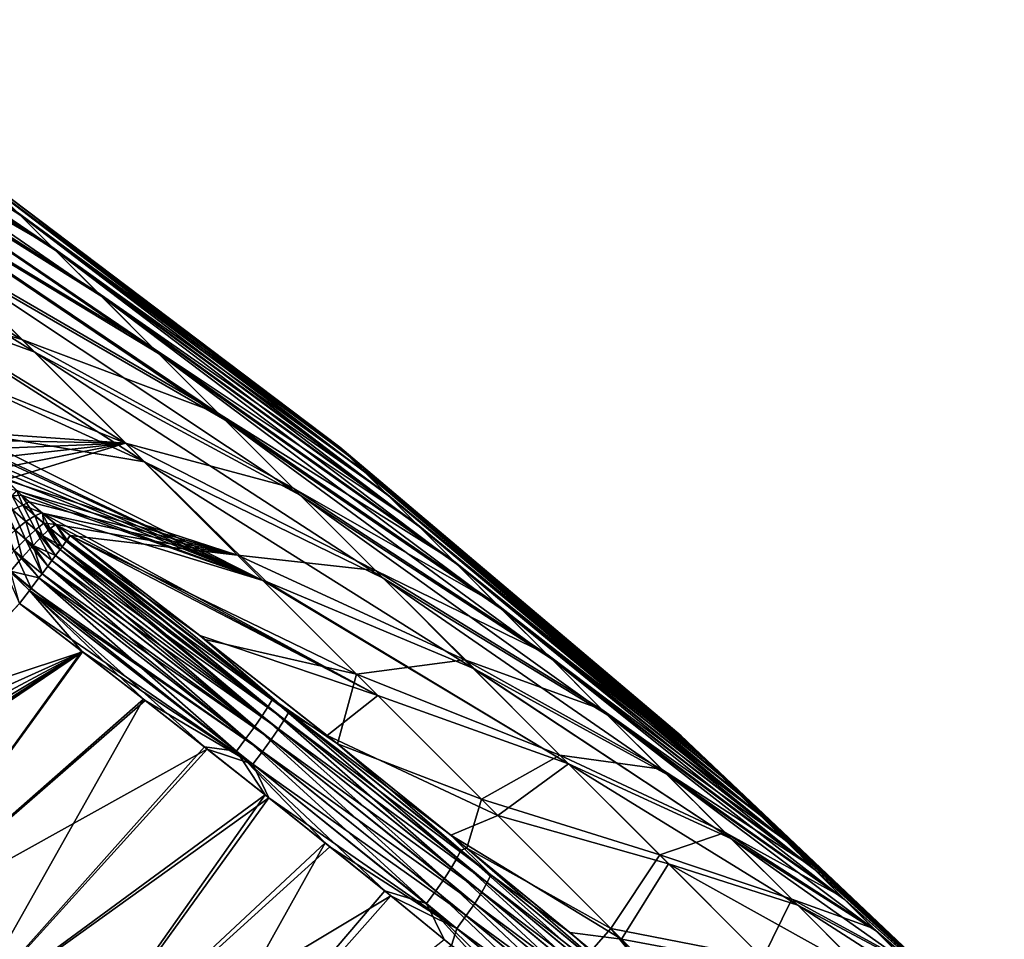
# Model space of a CAD drawing. Header units: metres. Extents: x -42 to 163, y -93 to 90.
# Tile 225 of 232: x 84 to 96, y 78 to 89. Entities that reach past the tile are written whole.
import ezdxf

# ---------------------------------------------------------------- set-up
doc = ezdxf.new("R2010")
doc.units = ezdxf.units.M
doc.layers.add('solid_500770_SW0001', color=7, linetype='CONTINUOUS')

msp = doc.modelspace()

# ---------------------------------------------------------------- linework, layer by layer
at = {"layer": 'solid_500770_SW0001'}
for points in [[(80.79467, 89.27108, -4.944528), (83.885277, 87.260094, -2.706117), (84.168297, 86.977081, -4.420949)], [(80.903824, 89.078491, -6.591457), (80.79467, 89.27108, -4.944528), (84.168297, 86.977081, -4.420949)], [(80.903824, 89.078491, -6.591457), (84.168297, 86.977081, -4.420949), (84.585297, 86.560074, -6.080186)], [(81.044838, 88.829567, -8.238121), (80.903824, 89.078491, -6.591457), (84.585297, 86.560074, -6.080186)], [(80.905609, 89.075478, 6.613291), (84.543671, 86.601707, 5.938047), (84.138184, 87.007195, 4.273113)], [(80.905609, 89.075478, 6.613291), (81.047112, 88.82576, 8.259929), (84.543671, 86.601707, 5.938047)], [(81.044838, 88.829567, -8.238121), (84.585297, 86.560074, -6.080186), (85.131042, 86.014336, -7.66296)], [(81.218178, 88.522934, -9.887367), (81.044838, 88.829567, -8.238121), (85.131042, 86.014336, -7.66296)], [(81.047112, 88.82576, 8.259929), (81.221107, 88.518219, 9.90907), (84.543671, 86.601707, 5.938047)], [(81.263298, 88.443222, -10.270551), (81.218178, 88.522934, -9.887367), (85.131042, 86.014336, -7.66296)], [(81.221107, 88.518219, 9.90907), (85.078423, 86.066956, 7.528307), (84.543671, 86.601707, 5.938047)], [(81.221107, 88.518219, 9.90907), (81.264091, 88.44236, 10.273062), (85.078423, 86.066956, 7.528307)], [(81.263298, 88.443222, -10.270551), (85.131042, 86.014336, -7.66296), (85.798668, 85.34671, -9.149368)], [(82.142883, 87.561569, -12.224165), (81.263298, 88.443222, -10.270551), (85.798668, 85.34671, -9.149368)], [(81.264091, 88.44236, 10.273062), (85.73571, 85.40966, 9.023894), (85.078423, 86.066956, 7.528307)], [(81.264091, 88.44236, 10.273062), (82.103882, 87.600578, 12.147486), (85.73571, 85.40966, 9.023894)], [(82.103882, 87.600578, 12.147486), (86.507278, 84.6381, 10.406001), (85.73571, 85.40966, 9.023894)], [(82.103882, 87.600578, 12.147486), (83.085655, 86.618805, 13.883518), (86.507278, 84.6381, 10.406001)], [(82.142883, 87.561569, -12.224165), (85.798668, 85.34671, -9.149368), (86.579773, 84.565605, -10.520718)], [(83.176346, 86.528114, -14.026122), (82.142883, 87.561569, -12.224165), (86.579773, 84.565605, -10.520718)], [(83.733704, 87.411667, 0.803647), (87.931816, 84.245514, 0.536793), (87.93589, 84.24144, -0.639395)], [(83.733704, 87.411667, 0.803647), (83.867058, 87.27832, 2.554442), (87.931816, 84.245514, 0.536793)], [(83.739807, 87.405571, -0.957254), (83.733704, 87.411667, 0.803647), (87.93589, 84.24144, -0.639395)], [(83.739807, 87.405571, -0.957254), (87.93589, 84.24144, -0.639395), (88.033058, 84.144272, -1.807542)], [(83.885277, 87.260094, -2.706117), (83.739807, 87.405571, -0.957254), (88.033058, 84.144272, -1.807542)], [(83.867058, 87.27832, 2.554442), (88.020889, 84.156441, 1.706231), (87.931816, 84.245514, 0.536793)], [(83.867058, 87.27832, 2.554442), (84.138184, 87.007195, 4.273113), (88.020889, 84.156441, 1.706231)], [(83.885277, 87.260094, -2.706117), (88.033058, 84.144272, -1.807542), (88.222099, 83.955231, -2.952959)], [(84.168297, 86.977081, -4.420949), (83.885277, 87.260094, -2.706117), (88.222099, 83.955231, -2.952959)], [(84.138184, 87.007195, 4.273113), (88.201981, 83.975349, 2.854212), (88.020889, 84.156441, 1.706231)], [(84.138184, 87.007195, 4.273113), (84.543671, 86.601707, 5.938047), (88.201981, 83.975349, 2.854212)], [(84.168297, 86.977081, -4.420949), (88.222099, 83.955231, -2.952959), (88.500633, 83.676697, -4.06124)], [(84.585297, 86.560074, -6.080186), (84.168297, 86.977081, -4.420949), (88.500633, 83.676697, -4.06124)], [(82.285233, 86.638832, -16.606689), (83.176346, 86.528114, -14.026122), (84.344864, 85.359596, -15.654698)], [(82.65921, 85.978096, -18.330736), (82.285233, 86.638832, -16.606689), (84.344864, 85.359596, -15.654698)], [(82.290237, 86.630753, 16.627666), (84.192429, 85.512032, 15.46201), (83.085655, 86.618805, 13.883518)], [(82.290237, 86.630753, 16.627666), (82.6642, 85.970367, 18.347969), (84.192429, 85.512032, 15.46201)], [(83.085655, 86.618805, 13.883518), (84.192429, 85.512032, 15.46201), (86.507278, 84.6381, 10.406001)], [(84.543671, 86.601707, 5.938047), (88.472832, 83.704506, 3.966299), (88.201981, 83.975349, 2.854212)], [(84.543671, 86.601707, 5.938047), (85.078423, 86.066956, 7.528307), (88.472832, 83.704506, 3.966299)], [(84.585297, 86.560074, -6.080186), (88.500633, 83.676697, -4.06124), (88.865166, 83.312164, -5.118449)], [(85.131042, 86.014336, -7.66296), (84.585297, 86.560074, -6.080186), (88.865166, 83.312164, -5.118449)], [(83.176346, 86.528114, -14.026122), (86.579773, 84.565605, -10.520718), (87.464531, 83.68084, -11.759763)], [(84.344864, 85.359596, -15.654698), (83.176346, 86.528114, -14.026122), (87.464531, 83.68084, -11.759763)], [(82.65921, 85.978096, -18.330736), (84.344864, 85.359596, -15.654698), (85.633995, 84.070465, -17.089762)], [(83.078377, 85.238464, -20.050367), (82.65921, 85.978096, -18.330736), (85.633995, 84.070465, -17.089762)], [(82.6642, 85.970367, 18.347969), (85.411659, 84.292801, 16.865049), (84.192429, 85.512032, 15.46201)], [(82.6642, 85.970367, 18.347969), (83.08165, 85.233192, 20.061192), (85.411659, 84.292801, 16.865049)], [(85.078423, 86.066956, 7.528307), (88.830017, 83.347313, 5.028508), (88.472832, 83.704506, 3.966299)], [(85.078423, 86.066956, 7.528307), (85.73571, 85.40966, 9.023894), (88.830017, 83.347313, 5.028508)], [(85.131042, 86.014336, -7.66296), (88.865166, 83.312164, -5.118449), (89.311096, 82.866234, -6.11129)], [(85.798668, 85.34671, -9.149368), (85.131042, 86.014336, -7.66296), (89.311096, 82.866234, -6.11129)], [(84.192429, 85.512032, 15.46201), (87.383415, 83.761955, 11.657246), (86.507278, 84.6381, 10.406001)], [(84.192429, 85.512032, 15.46201), (85.411659, 84.292801, 16.865049), (87.383415, 83.761955, 11.657246)], [(85.73571, 85.40966, 9.023894), (89.269051, 82.908279, 6.027481), (88.830017, 83.347313, 5.028508)], [(85.73571, 85.40966, 9.023894), (86.507278, 84.6381, 10.406001), (89.269051, 82.908279, 6.027481)], [(84.344864, 85.359596, -15.654698), (87.464531, 83.68084, -11.759763), (88.441833, 82.703545, -12.850923)], [(85.633995, 84.070465, -17.089762), (84.344864, 85.359596, -15.654698), (88.441833, 82.703545, -12.850923)], [(85.798668, 85.34671, -9.149368), (89.311096, 82.866234, -6.11129), (89.832832, 82.344498, -7.027279)], [(86.579773, 84.565605, -10.520718), (85.798668, 85.34671, -9.149368), (89.832832, 82.344498, -7.027279)], [(83.078377, 85.238464, -20.050367), (85.633995, 84.070465, -17.089762), (83.539619, 84.424278, -21.749012)], [(83.08165, 85.233192, 20.061192), (83.539612, 84.424278, 21.74902), (85.411659, 84.292801, 16.865049)], [(86.507278, 84.6381, 10.406001), (89.784416, 82.392914, 6.950654), (89.269051, 82.908279, 6.027481)], [(86.507278, 84.6381, 10.406001), (87.383415, 83.761955, 11.657246), (89.784416, 82.392914, 6.950654)], [(86.579773, 84.565605, -10.520718), (89.832832, 82.344498, -7.027279), (90.423813, 81.753517, -7.854895)], [(87.464531, 83.68084, -11.759763), (86.579773, 84.565605, -10.520718), (90.423813, 81.753517, -7.854895)], [(83.539612, 84.424278, 21.74902), (83.600143, 84.327568, 21.925089), (85.411659, 84.292801, 16.865049)], [(83.539619, 84.424278, -21.749012), (85.633995, 84.070465, -17.089762), (87.027802, 82.676659, -18.313574)], [(83.644989, 84.264542, -22.025341), (83.539619, 84.424278, -21.749012), (87.027802, 82.676659, -18.313574)], [(83.600143, 84.327568, 21.925089), (83.677979, 84.220947, 22.089359), (85.411659, 84.292801, 16.865049)], [(83.677689, 84.221405, -22.088558), (83.644989, 84.264542, -22.025341), (87.027802, 82.676659, -18.313574)], [(83.677979, 84.220947, 22.089359), (83.771881, 84.106262, 22.238766), (85.411659, 84.292801, 16.865049)], [(83.771881, 84.106262, 22.238766), (83.880112, 83.985535, 22.370863), (85.411659, 84.292801, 16.865049)], [(83.880112, 83.985535, 22.370863), (84.001312, 83.860161, 22.4844), (85.411659, 84.292801, 16.865049)], [(84.001312, 83.860161, 22.4844), (86.7295, 82.97496, 18.076717), (85.411659, 84.292801, 16.865049)], [(85.411659, 84.292801, 16.865049), (88.353111, 82.792267, 12.761894), (87.383415, 83.761955, 11.657246)], [(85.411659, 84.292801, 16.865049), (86.7295, 82.97496, 18.076717), (88.353111, 82.792267, 12.761894)], [(87.931816, 84.245514, 0.536793), (91.946823, 80.850296, 0.268274), (91.94886, 80.848259, -0.319552)], [(87.931816, 84.245514, 0.536793), (88.020889, 84.156441, 1.706231), (91.946823, 80.850296, 0.268274)], [(87.93589, 84.24144, -0.639395), (87.931816, 84.245514, 0.536793), (91.94886, 80.848259, -0.319552)], [(87.93589, 84.24144, -0.639395), (91.94886, 80.848259, -0.319552), (91.997421, 80.799698, -0.903359)], [(88.033058, 84.144272, -1.807542), (87.93589, 84.24144, -0.639395), (91.997421, 80.799698, -0.903359)], [(83.791855, 84.083275, -22.265633), (83.677689, 84.221405, -22.088558), (87.027802, 82.676659, -18.313574)], [(88.020889, 84.156441, 1.706231), (91.991341, 80.805786, 0.852727), (91.946823, 80.850296, 0.268274)], [(88.020889, 84.156441, 1.706231), (88.201981, 83.975349, 2.854212), (91.991341, 80.805786, 0.852727)], [(88.033058, 84.144272, -1.807542), (91.997421, 80.799698, -0.903359), (92.091904, 80.705223, -1.475807)], [(88.222099, 83.955231, -2.952959), (88.033058, 84.144272, -1.807542), (92.091904, 80.705223, -1.475807)], [(83.87851, 83.98732, -22.368923), (83.791855, 84.083275, -22.265633), (87.027802, 82.676659, -18.313574)], [(85.633995, 84.070465, -17.089762), (89.499374, 81.646004, -13.780474), (87.065025, 82.663277, -18.248083)], [(85.633995, 84.070465, -17.089762), (88.441833, 82.703545, -12.850923), (89.499374, 81.646004, -13.780474)], [(85.633995, 84.070465, -17.089762), (87.065025, 82.663277, -18.248083), (87.027802, 82.676659, -18.313574)], [(83.974548, 83.887199, -22.461615), (83.87851, 83.98732, -22.368923), (87.027802, 82.676659, -18.313574)], [(84.132584, 83.733009, -22.577209), (83.974548, 83.887199, -22.461615), (87.027802, 82.676659, -18.313574)], [(88.201981, 83.975349, 2.854212), (92.081848, 80.715279, 1.426456), (91.991341, 80.805786, 0.852727)], [(88.201981, 83.975349, 2.854212), (88.472832, 83.704506, 3.966299), (92.081848, 80.715279, 1.426456)], [(88.222099, 83.955231, -2.952959), (92.091904, 80.705223, -1.475807), (92.231102, 80.566017, -2.029695)], [(88.500633, 83.676697, -4.06124), (88.222099, 83.955231, -2.952959), (92.231102, 80.566017, -2.029695)], [(84.203445, 83.561409, 22.85832), (84.134537, 83.731087, 22.578665), (83.976059, 83.770531, 22.737486)], [(84.203445, 83.561409, 22.85832), (83.976059, 83.770531, 22.737486), (84.082695, 83.50531, 23.03471)], [(84.001312, 83.860161, 22.4844), (84.134537, 83.731087, 22.578665), (86.7295, 82.97496, 18.076717)], [(87.383415, 83.761955, 11.657246), (90.369629, 81.807701, 7.786419), (89.784416, 82.392914, 6.950654)], [(87.383415, 83.761955, 11.657246), (88.353111, 82.792267, 12.761894), (90.369629, 81.807701, 7.786419)], [(83.946922, 83.628044, -22.970446), (84.079376, 83.672989, -22.800375), (84.23864, 83.368568, -23.089472)], [(84.079376, 83.672989, -22.800375), (84.132584, 83.733009, -22.577209), (84.188995, 83.680527, -22.609509)], [(84.079376, 83.672989, -22.800375), (84.188995, 83.680527, -22.609509), (84.346169, 83.437515, -22.907534)], [(84.079376, 83.672989, -22.800375), (84.346169, 83.437515, -22.907534), (84.23864, 83.368568, -23.089472)], [(84.188995, 83.680527, -22.609509), (84.132584, 83.733009, -22.577209), (87.027802, 82.676659, -18.313574)], [(84.134537, 83.731087, 22.578665), (84.278893, 83.599213, 22.652868), (86.7295, 82.97496, 18.076717)], [(84.203445, 83.561409, 22.85832), (84.278893, 83.599213, 22.652868), (84.134537, 83.731087, 22.578665)], [(84.188995, 83.680527, -22.609509), (87.027802, 82.676659, -18.313574), (84.428391, 83.469788, -22.704708)], [(84.346169, 83.437515, -22.907534), (84.188995, 83.680527, -22.609509), (84.428391, 83.469788, -22.704708)], [(87.464531, 83.68084, -11.759763), (90.423813, 81.753517, -7.854895), (91.076591, 81.100739, -8.583732)], [(88.441833, 82.703545, -12.850923), (87.464531, 83.68084, -11.759763), (91.076591, 81.100739, -8.583732)], [(88.472832, 83.704506, 3.966299), (92.217209, 80.579918, 1.982246), (92.081848, 80.715279, 1.426456)], [(88.472832, 83.704506, 3.966299), (88.830017, 83.347313, 5.028508), (92.217209, 80.579918, 1.982246)], [(88.500633, 83.676697, -4.06124), (92.231102, 80.566017, -2.029695), (92.413284, 80.383835, -2.558058)], [(88.865166, 83.312164, -5.118449), (88.500633, 83.676697, -4.06124), (92.413284, 80.383835, -2.558058)], [(83.946922, 83.628044, -22.970446), (84.23864, 83.368568, -23.089472), (84.111954, 83.266853, -23.240093)], [(84.203445, 83.561409, 22.85832), (84.082695, 83.50531, 23.03471), (84.35376, 83.272171, 23.116278)], [(84.203445, 83.561409, 22.85832), (84.43293, 83.465942, 22.705963), (84.278893, 83.599213, 22.652868)], [(84.451195, 83.349945, 22.931723), (84.43293, 83.465942, 22.705963), (84.203445, 83.561409, 22.85832)], [(84.451195, 83.349945, 22.931723), (84.203445, 83.561409, 22.85832), (84.35376, 83.272171, 23.116278)], [(84.278893, 83.599213, 22.652868), (84.43293, 83.465942, 22.705963), (86.7295, 82.97496, 18.076717)], [(84.082695, 83.50531, 23.03471), (83.943939, 83.4151, 23.1812), (84.235527, 83.162018, 23.269583)], [(84.235527, 83.162018, 23.269583), (83.943939, 83.4151, 23.1812), (84.102356, 83.02494, 23.384005)], [(84.35376, 83.272171, 23.116278), (84.082695, 83.50531, 23.03471), (84.235527, 83.162018, 23.269583)], [(84.23864, 83.368568, -23.089472), (84.346169, 83.437515, -22.907534), (84.436211, 83.203728, -23.130497)], [(84.346169, 83.437515, -22.907534), (84.428391, 83.469788, -22.704708), (84.526566, 83.287979, -22.94466)], [(84.346169, 83.437515, -22.907534), (84.526566, 83.287979, -22.94466), (84.436211, 83.203728, -23.130497)], [(84.428391, 83.469788, -22.704708), (87.027802, 82.676659, -18.313574), (88.380051, 81.324409, -19.235262)], [(84.590782, 83.336212, -22.736429), (84.428391, 83.469788, -22.704708), (88.380051, 81.324409, -19.235262)], [(84.526566, 83.287979, -22.94466), (84.428391, 83.469788, -22.704708), (84.590782, 83.336212, -22.736429)], [(84.43293, 83.465942, 22.705963), (84.594139, 83.333519, 22.736858), (86.7295, 82.97496, 18.076717)], [(84.451195, 83.349945, 22.931723), (84.594139, 83.333519, 22.736858), (84.43293, 83.465942, 22.705963)], [(84.111954, 83.266853, -23.240093), (84.23864, 83.368568, -23.089472), (84.324226, 83.087662, -23.284765)], [(84.23864, 83.368568, -23.089472), (84.436211, 83.203728, -23.130497), (84.324226, 83.087662, -23.284765)], [(84.451195, 83.349945, 22.931723), (84.35376, 83.272171, 23.116278), (84.641739, 83.040535, 23.143656)], [(84.7146, 83.140434, 22.955336), (84.594139, 83.333519, 22.736858), (84.451195, 83.349945, 22.931723)], [(84.665115, 83.072365, 23.092985), (84.451195, 83.349945, 22.931723), (84.641739, 83.040535, 23.143656)], [(84.665115, 83.072365, 23.092985), (84.7146, 83.140434, 22.955336), (84.451195, 83.349945, 22.931723)], [(84.526566, 83.287979, -22.94466), (84.590782, 83.336212, -22.736429), (84.714523, 83.140343, -22.954609)], [(84.759621, 83.204277, -22.745148), (84.590782, 83.336212, -22.736429), (88.380051, 81.324409, -19.235262)], [(84.722763, 83.151825, -22.925623), (84.590782, 83.336212, -22.736429), (84.759621, 83.204277, -22.745148)], [(84.714523, 83.140343, -22.954609), (84.590782, 83.336212, -22.736429), (84.722763, 83.151825, -22.925623)], [(84.594139, 83.333519, 22.736858), (84.759636, 83.204247, 22.745197), (86.7295, 82.97496, 18.076717)], [(84.722969, 83.152092, 22.925739), (84.759636, 83.204247, 22.745197), (84.594139, 83.333519, 22.736858)], [(84.722969, 83.152092, 22.925739), (84.594139, 83.333519, 22.736858), (84.7146, 83.140434, 22.955336)], [(88.830017, 83.347313, 5.028508), (92.395721, 80.401405, 2.513108), (92.217209, 80.579918, 1.982246)], [(88.830017, 83.347313, 5.028508), (89.269051, 82.908279, 6.027481), (92.395721, 80.401405, 2.513108)], [(88.865166, 83.312164, -5.118449), (92.413284, 80.383835, -2.558058), (92.636154, 80.160973, -3.054253)], [(89.311096, 82.866234, -6.11129), (88.865166, 83.312164, -5.118449), (92.636154, 80.160973, -3.054253)], [(83.97197, 83.137177, -23.352657), (84.111954, 83.266853, -23.240093), (84.196182, 82.945557, -23.399752)], [(84.111954, 83.266853, -23.240093), (84.324226, 83.087662, -23.284765), (84.196182, 82.945557, -23.399752)], [(84.35376, 83.272171, 23.116278), (84.235527, 83.162018, 23.269583), (84.544876, 82.909874, 23.299562)], [(84.324226, 83.087662, -23.284765), (84.436211, 83.203728, -23.130497), (84.588745, 82.968849, -23.237537)], [(84.58886, 82.969002, 23.237518), (84.35376, 83.272171, 23.116278), (84.544876, 82.909874, 23.299562)], [(84.58886, 82.969002, 23.237518), (84.641739, 83.040535, 23.143656), (84.35376, 83.272171, 23.116278)], [(84.436211, 83.203728, -23.130497), (84.526566, 83.287979, -22.94466), (84.664803, 83.07196, -23.092726)], [(84.436211, 83.203728, -23.130497), (84.640915, 83.039429, -23.144615), (84.588745, 82.968849, -23.237537)], [(84.436211, 83.203728, -23.130497), (84.664803, 83.07196, -23.092726), (84.640915, 83.039429, -23.144615)], [(84.526566, 83.287979, -22.94466), (84.714523, 83.140343, -22.954609), (84.664803, 83.07196, -23.092726)], [(84.722763, 83.151825, -22.925623), (84.759621, 83.204277, -22.745148), (86.285515, 82.029358, -22.677032)], [(87.138878, 81.279427, 22.779827), (84.759636, 83.204247, 22.745197), (84.722969, 83.152092, 22.925739)], [(86.285515, 82.029358, -22.677032), (84.759621, 83.204277, -22.745148), (88.380051, 81.324409, -19.235262)], [(84.759636, 83.204247, 22.745197), (88.131004, 81.573456, 19.083261), (86.7295, 82.97496, 18.076717)], [(86.344414, 81.98349, 22.672739), (88.131004, 81.573456, 19.083261), (84.759636, 83.204247, 22.745197)], [(87.138878, 81.279427, 22.779827), (86.344414, 81.98349, 22.672739), (84.759636, 83.204247, 22.745197)], [(83.97197, 83.137177, -23.352657), (84.196182, 82.945557, -23.399752), (84.058472, 82.784508, -23.469744)], [(84.235527, 83.162018, 23.269583), (84.102356, 83.02494, 23.384005), (84.42894, 82.755066, 23.415131)], [(84.196182, 82.945557, -23.399752), (84.324226, 83.087662, -23.284765), (84.429123, 82.755318, -23.414501)], [(84.497498, 82.846443, 23.354103), (84.235527, 83.162018, 23.269583), (84.42894, 82.755066, 23.415131)], [(84.497498, 82.846443, 23.354103), (84.544876, 82.909874, 23.299562), (84.235527, 83.162018, 23.269583)], [(84.324226, 83.087662, -23.284765), (84.497345, 82.846245, -23.354115), (84.429123, 82.755318, -23.414501)], [(84.324226, 83.087662, -23.284765), (84.544624, 82.909523, -23.299889), (84.497345, 82.846245, -23.354115)], [(84.324226, 83.087662, -23.284765), (84.588745, 82.968849, -23.237537), (84.544624, 82.909523, -23.299889)], [(84.640915, 83.039429, -23.144615), (84.664803, 83.07196, -23.092726), (87.282677, 81.040459, -22.92531)], [(87.018669, 81.08551, 23.090633), (84.665115, 83.072365, 23.092985), (84.641739, 83.040535, 23.143656)], [(84.714523, 83.140343, -22.954609), (87.332283, 81.126823, -22.759026), (84.664803, 83.07196, -23.092726)], [(87.332283, 81.126823, -22.759026), (87.282677, 81.040459, -22.92531), (84.664803, 83.07196, -23.092726)], [(87.088692, 81.193611, 22.946104), (84.7146, 83.140434, 22.955336), (84.665115, 83.072365, 23.092985)], [(87.088692, 81.193611, 22.946104), (84.665115, 83.072365, 23.092985), (87.018669, 81.08551, 23.090633)], [(84.714523, 83.140343, -22.954609), (84.722763, 83.151825, -22.925623), (87.332283, 81.126823, -22.759026)], [(87.088692, 81.193611, 22.946104), (84.722969, 83.152092, 22.925739), (84.7146, 83.140434, 22.955336)], [(84.722763, 83.151825, -22.925623), (86.285515, 82.029358, -22.677032), (87.332283, 81.126823, -22.759026)], [(87.138878, 81.279427, 22.779827), (84.722969, 83.152092, 22.925739), (87.088692, 81.193611, 22.946104)], [(84.102356, 83.02494, 23.384005), (83.960876, 82.867775, 23.453884), (84.299805, 82.584, 23.48451)], [(84.393379, 82.70784, 23.439728), (84.102356, 83.02494, 23.384005), (84.299805, 82.584, 23.48451)], [(84.393379, 82.70784, 23.439728), (84.42894, 82.755066, 23.415131), (84.102356, 83.02494, 23.384005)], [(84.544624, 82.909523, -23.299889), (84.588745, 82.968849, -23.237537), (87.213097, 80.931892, -23.069828)], [(86.931015, 80.958733, 23.207405), (84.58886, 82.969002, 23.237518), (84.544876, 82.909874, 23.299562)], [(84.640915, 83.039429, -23.144615), (87.282677, 81.040459, -22.92531), (84.588745, 82.968849, -23.237537)], [(87.282677, 81.040459, -22.92531), (87.213097, 80.931892, -23.069828), (84.588745, 82.968849, -23.237537)], [(87.018669, 81.08551, 23.090633), (84.641739, 83.040535, 23.143656), (84.58886, 82.969002, 23.237518)], [(87.018669, 81.08551, 23.090633), (84.58886, 82.969002, 23.237518), (86.931015, 80.958733, 23.207405)], [(86.7295, 82.97496, 18.076717), (89.40416, 81.741219, 13.706055), (88.353111, 82.792267, 12.761894)], [(86.7295, 82.97496, 18.076717), (88.131004, 81.573456, 19.083261), (89.40416, 81.741219, 13.706055)], [(84.280396, 82.558388, 23.490475), (84.299805, 82.584, 23.48451), (83.960876, 82.867775, 23.453884)], [(84.164146, 82.405495, 23.504145), (84.280396, 82.558388, 23.490475), (83.960876, 82.867775, 23.453884)], [(84.058472, 82.784508, -23.469744), (84.196182, 82.945557, -23.399752), (84.393089, 82.707458, -23.439301)], [(84.196182, 82.945557, -23.399752), (84.429123, 82.755318, -23.414501), (84.393089, 82.707458, -23.439301)], [(86.82888, 80.817833, 23.292204), (84.497498, 82.846443, 23.354103), (84.42894, 82.755066, 23.415131)], [(84.429123, 82.755318, -23.414501), (84.497345, 82.846245, -23.354115), (87.125717, 80.804741, -23.186569)], [(84.544624, 82.909523, -23.299889), (87.213097, 80.931892, -23.069828), (84.497345, 82.846245, -23.354115)], [(87.213097, 80.931892, -23.069828), (87.125717, 80.804741, -23.186569), (84.497345, 82.846245, -23.354115)], [(86.931015, 80.958733, 23.207405), (84.544876, 82.909874, 23.299562), (84.497498, 82.846443, 23.354103)], [(86.931015, 80.958733, 23.207405), (84.497498, 82.846443, 23.354103), (86.82888, 80.817833, 23.292204)], [(89.269051, 82.908279, 6.027481), (92.615135, 80.181984, 3.012367), (92.395721, 80.401405, 2.513108)], [(89.269051, 82.908279, 6.027481), (89.784416, 82.392914, 6.950654), (92.615135, 80.181984, 3.012367)], [(89.311096, 82.866234, -6.11129), (92.636154, 80.160973, -3.054253), (92.896904, 79.900223, -3.512038)], [(89.832832, 82.344498, -7.027279), (89.311096, 82.866234, -6.11129), (92.896904, 79.900223, -3.512038)], [(84.058472, 82.784508, -23.469744), (84.280167, 82.558083, -23.490173), (84.163872, 82.405128, -23.504131)], [(84.058472, 82.784508, -23.469744), (84.298744, 82.582603, -23.484415), (84.280167, 82.558083, -23.490173)], [(84.058472, 82.784508, -23.469744), (84.393089, 82.707458, -23.439301), (84.298744, 82.582603, -23.484415)], [(84.429123, 82.755318, -23.414501), (87.125717, 80.804741, -23.186569), (84.393089, 82.707458, -23.439301)], [(86.82888, 80.817833, 23.292204), (84.42894, 82.755066, 23.415131), (84.393379, 82.70784, 23.439728)], [(88.353111, 82.792267, 12.761894), (91.017334, 81.160004, 8.524265), (90.369629, 81.807701, 7.786419)], [(88.353111, 82.792267, 12.761894), (89.40416, 81.741219, 13.706055), (91.017334, 81.160004, 8.524265)], [(84.298744, 82.582603, -23.484415), (84.393089, 82.707458, -23.439301), (87.023697, 80.663597, -23.271317)], [(86.7164, 80.668365, 23.342621), (84.393379, 82.70784, 23.439728), (84.299805, 82.584, 23.48451)], [(87.125717, 80.804741, -23.186569), (87.023697, 80.663597, -23.271317), (84.393089, 82.707458, -23.439301)], [(86.82888, 80.817833, 23.292204), (84.393379, 82.70784, 23.439728), (86.7164, 80.668365, 23.342621)], [(87.027802, 82.676659, -18.313574), (87.065025, 82.663277, -18.248083), (90.623856, 80.521523, -14.536729)], [(88.380051, 81.324409, -19.235262), (87.027802, 82.676659, -18.313574), (90.623856, 80.521523, -14.536729)], [(87.065025, 82.663277, -18.248083), (89.499374, 81.646004, -13.780474), (90.623856, 80.521523, -14.536729)], [(88.441833, 82.703545, -12.850923), (91.782974, 80.394356, -9.204622), (89.522911, 81.634697, -13.735368)], [(88.441833, 82.703545, -12.850923), (91.076591, 81.100739, -8.583732), (91.782974, 80.394356, -9.204622)], [(88.441833, 82.703545, -12.850923), (89.522911, 81.634697, -13.735368), (89.499374, 81.646004, -13.780474)], [(84.163872, 82.405128, -23.504131), (84.280167, 82.558083, -23.490173), (86.911163, 80.514023, -23.321659)], [(84.896545, 81.843773, 23.482119), (84.280396, 82.558388, 23.490475), (84.164146, 82.405495, 23.504145)], [(84.298744, 82.582603, -23.484415), (87.023697, 80.663597, -23.271317), (84.280167, 82.558083, -23.490173)], [(87.023697, 80.663597, -23.271317), (86.911163, 80.514023, -23.321659), (84.280167, 82.558083, -23.490173)], [(86.7164, 80.668365, 23.342621), (84.299805, 82.584, 23.48451), (84.280396, 82.558388, 23.490475)], [(86.340851, 80.718636, 23.382109), (86.7164, 80.668365, 23.342621), (84.280396, 82.558388, 23.490475)], [(85.622131, 81.281311, 23.441322), (86.340851, 80.718636, 23.382109), (84.280396, 82.558388, 23.490475)], [(84.896545, 81.843773, 23.482119), (85.622131, 81.281311, 23.441322), (84.280396, 82.558388, 23.490475)], [(81.506905, 79.549377, 23.369265), (84.896545, 81.843773, 23.482119), (84.164146, 82.405495, 23.504145)], [(83.021828, 81.213455, -23.457569), (84.163872, 82.405128, -23.504131), (84.905853, 81.836151, -23.481962)], [(84.905853, 81.836151, -23.481962), (84.163872, 82.405128, -23.504131), (86.911163, 80.514023, -23.321659)], [(89.784416, 82.392914, 6.950654), (92.872704, 79.924423, 3.473744), (92.615135, 80.181984, 3.012367)], [(89.784416, 82.392914, 6.950654), (90.369629, 81.807701, 7.786419), (92.872704, 79.924423, 3.473744)], [(89.832832, 82.344498, -7.027279), (92.896904, 79.900223, -3.512038), (93.192253, 79.604866, -3.925658)], [(90.423813, 81.753517, -7.854895), (89.832832, 82.344498, -7.027279), (93.192253, 79.604866, -3.925658)], [(87.78334, 80.85128, -22.527451), (86.285515, 82.029358, -22.677032), (88.380051, 81.324409, -19.235262)], [(87.332283, 81.126823, -22.759026), (86.285515, 82.029358, -22.677032), (87.78334, 80.85128, -22.527451)], [(86.344414, 81.98349, 22.672739), (87.905464, 80.754181, 22.511385), (88.131004, 81.573456, 19.083261)], [(87.138878, 81.279427, 22.779827), (87.905464, 80.754181, 22.511385), (86.344414, 81.98349, 22.672739)], [(81.502861, 79.544243, -23.369129), (84.905853, 81.836151, -23.481962), (82.523743, 78.554947, -23.329817)], [(81.742455, 79.815224, -23.385214), (84.905853, 81.836151, -23.481962), (81.502861, 79.544243, -23.369129)], [(82.519852, 78.557762, 23.329536), (84.896545, 81.843773, 23.482119), (81.506905, 79.549377, 23.369265)], [(81.988457, 80.090027, -23.400864), (84.905853, 81.836151, -23.481962), (81.742455, 79.815224, -23.385214)], [(81.988457, 80.090027, -23.400864), (82.32048, 80.456169, -23.420645), (84.905853, 81.836151, -23.481962)], [(82.32048, 80.456169, -23.420645), (82.665245, 80.831131, -23.43961), (84.905853, 81.836151, -23.481962)], [(82.519852, 78.557762, 23.329536), (85.622131, 81.281311, 23.441322), (84.896545, 81.843773, 23.482119)], [(82.523743, 78.554947, -23.329817), (84.905853, 81.836151, -23.481962), (85.641991, 81.26535, -23.440346)], [(82.665245, 80.831131, -23.43961), (83.021828, 81.213455, -23.457569), (84.905853, 81.836151, -23.481962)], [(85.641991, 81.26535, -23.440346), (84.905853, 81.836151, -23.481962), (86.911163, 80.514023, -23.321659)], [(90.369629, 81.807701, 7.786419), (93.165176, 79.63195, 3.891436), (92.872704, 79.924423, 3.473744)], [(90.369629, 81.807701, 7.786419), (91.017334, 81.160004, 8.524265), (93.165176, 79.63195, 3.891436)], [(88.131004, 81.573456, 19.083261), (90.523346, 80.622032, 14.477853), (89.40416, 81.741219, 13.706055)], [(89.40416, 81.741219, 13.706055), (91.719376, 80.457954, 9.154914), (91.017334, 81.160004, 8.524265)], [(89.40416, 81.741219, 13.706055), (90.523346, 80.622032, 14.477853), (91.719376, 80.457954, 9.154914)], [(90.423813, 81.753517, -7.854895), (93.192253, 79.604866, -3.925658), (93.518494, 79.278625, -4.28991)], [(91.076591, 81.100739, -8.583732), (90.423813, 81.753517, -7.854895), (93.518494, 79.278625, -4.28991)], [(87.905464, 80.754181, 22.511385), (89.600258, 80.104202, 19.873262), (88.131004, 81.573456, 19.083261)], [(88.131004, 81.573456, 19.083261), (89.600258, 80.104202, 19.873262), (90.523346, 80.622032, 14.477853)], [(89.499374, 81.646004, -13.780474), (89.522911, 81.634697, -13.735368), (92.534065, 79.643265, -9.70976)], [(90.623856, 80.521523, -14.536729), (89.499374, 81.646004, -13.780474), (92.534065, 79.643265, -9.70976)], [(89.522911, 81.634697, -13.735368), (91.782974, 80.394356, -9.204622), (92.534065, 79.643265, -9.70976)], [(83.527519, 77.567444, 23.244888), (85.622131, 81.281311, 23.441322), (82.519852, 78.557762, 23.329536)], [(82.523743, 78.554947, -23.329817), (85.641991, 81.26535, -23.440346), (86.372276, 80.693375, -23.379654)], [(83.527519, 77.567444, 23.244888), (86.340851, 80.718636, 23.382109), (85.622131, 81.281311, 23.441322)], [(86.372276, 80.693375, -23.379654), (85.641991, 81.26535, -23.440346), (86.911163, 80.514023, -23.321659)], [(87.138878, 81.279427, 22.779827), (87.088692, 81.193611, 22.946104), (89.312637, 79.412781, 22.620117)], [(89.355888, 79.504555, 22.45459), (87.905464, 80.754181, 22.511385), (87.138878, 81.279427, 22.779827)], [(89.355888, 79.504555, 22.45459), (87.138878, 81.279427, 22.779827), (89.312637, 79.412781, 22.620117)], [(87.78334, 80.85128, -22.527451), (88.380051, 81.324409, -19.235262), (89.791512, 79.912949, -19.957891)], [(89.791512, 79.912949, -19.957891), (88.380051, 81.324409, -19.235262), (90.623856, 80.521523, -14.536729)], [(87.088692, 81.193611, 22.946104), (87.018669, 81.08551, 23.090633), (89.248039, 79.299812, 22.763996)], [(89.312637, 79.412781, 22.620117), (87.088692, 81.193611, 22.946104), (89.248039, 79.299812, 22.763996)], [(87.332283, 81.126823, -22.759026), (89.709869, 79.215942, -22.385235), (87.282677, 81.040459, -22.92531)], [(87.332283, 81.126823, -22.759026), (87.78334, 80.85128, -22.527451), (89.238785, 79.682297, -22.300644)], [(87.332283, 81.126823, -22.759026), (89.238785, 79.682297, -22.300644), (89.709869, 79.215942, -22.385235)], [(91.017334, 81.160004, 8.524265), (93.488876, 79.308243, 4.26019), (93.165176, 79.63195, 3.891436)], [(91.017334, 81.160004, 8.524265), (91.719376, 80.457954, 9.154914), (93.488876, 79.308243, 4.26019)], [(91.076591, 81.100739, -8.583732), (93.871529, 78.925598, -4.600214), (91.782974, 80.394356, -9.204622)], [(91.076591, 81.100739, -8.583732), (93.518494, 79.278625, -4.28991), (93.871529, 78.925598, -4.600214)], [(87.018669, 81.08551, 23.090633), (86.931015, 80.958733, 23.207405), (89.164063, 79.169456, 22.880213)], [(89.248039, 79.299812, 22.763996), (87.018669, 81.08551, 23.090633), (89.164063, 79.169456, 22.880213)], [(87.282677, 81.040459, -22.92531), (89.667702, 79.123169, -22.550629), (87.213097, 80.931892, -23.069828)], [(89.709869, 79.215942, -22.385235), (89.667702, 79.123169, -22.550629), (87.282677, 81.040459, -22.92531)], [(86.931015, 80.958733, 23.207405), (86.82888, 80.817833, 23.292204), (89.063736, 79.026436, 22.964558)], [(89.164063, 79.169456, 22.880213), (86.931015, 80.958733, 23.207405), (89.063736, 79.026436, 22.964558)], [(87.213097, 80.931892, -23.069828), (89.603943, 79.009354, -22.694376), (87.125717, 80.804741, -23.186569)], [(89.667702, 79.123169, -22.550629), (89.603943, 79.009354, -22.694376), (87.213097, 80.931892, -23.069828)], [(86.82888, 80.817833, 23.292204), (86.7164, 80.668365, 23.342621), (88.951187, 78.876366, 23.014622)], [(89.063736, 79.026436, 22.964558), (86.82888, 80.817833, 23.292204), (88.951187, 78.876366, 23.014622)], [(87.125717, 80.804741, -23.186569), (89.520508, 78.878365, -22.810471), (87.023697, 80.663597, -23.271317)], [(89.603943, 79.009354, -22.694376), (89.520508, 78.878365, -22.810471), (87.125717, 80.804741, -23.186569)], [(89.238785, 79.682297, -22.300644), (87.78334, 80.85128, -22.527451), (89.791512, 79.912949, -19.957891)], [(87.905464, 80.754181, 22.511385), (89.426331, 79.529953, 22.265167), (89.600258, 80.104202, 19.873262)], [(89.355888, 79.504555, 22.45459), (89.426331, 79.529953, 22.265167), (87.905464, 80.754181, 22.511385)], [(91.946823, 80.850296, 0.268274), (91.991341, 80.805786, 0.852727), (95.751419, 77.251419)], [(91.94886, 80.848259, -0.319552), (91.946823, 80.850296, 0.268274), (95.751419, 77.251419)], [(91.997421, 80.799698, -0.903359), (91.94886, 80.848259, -0.319552), (95.751419, 77.251419)], [(91.991341, 80.805786, 0.852727), (92.081848, 80.715279, 1.426456), (95.751419, 77.251419)], [(92.091904, 80.705223, -1.475807), (91.997421, 80.799698, -0.903359), (95.751419, 77.251419)], [(82.523743, 78.554947, -23.329817), (86.372276, 80.693375, -23.379654), (83.532509, 77.563515, -23.24522)], [(83.527519, 77.567444, 23.244888), (87.052666, 80.155846, 23.30475), (86.340851, 80.718636, 23.382109)], [(83.532509, 77.563515, -23.24522), (86.372276, 80.693375, -23.379654), (87.096222, 80.120697, -23.300102)], [(86.340851, 80.718636, 23.382109), (87.052666, 80.155846, 23.30475), (86.7164, 80.668365, 23.342621)], [(87.096222, 80.120697, -23.300102), (86.372276, 80.693375, -23.379654), (86.911163, 80.514023, -23.321659)], [(88.461823, 79.024918, 23.095507), (88.951187, 78.876366, 23.014622), (86.7164, 80.668365, 23.342621)], [(87.759773, 79.591156, 23.209173), (88.461823, 79.024918, 23.095507), (86.7164, 80.668365, 23.342621)], [(87.052666, 80.155846, 23.30475), (87.759773, 79.591156, 23.209173), (86.7164, 80.668365, 23.342621)], [(87.023697, 80.663597, -23.271317), (89.420425, 78.734947, -22.894705), (86.911163, 80.514023, -23.321659)], [(89.520508, 78.878365, -22.810471), (89.420425, 78.734947, -22.894705), (87.023697, 80.663597, -23.271317)], [(92.081848, 80.715279, 1.426456), (92.217209, 80.579918, 1.982246), (95.751419, 77.251419)], [(92.231102, 80.566017, -2.029695), (92.091904, 80.705223, -1.475807), (95.751419, 77.251419)], [(89.600258, 80.104202, 19.873262), (91.696602, 79.448769, 15.067584), (90.523346, 80.622032, 14.477853)], [(89.791512, 79.912949, -19.957891), (90.623856, 80.521523, -14.536729), (91.80114, 79.344238, -15.110175)], [(90.523346, 80.622032, 14.477853), (92.466934, 79.710396, 9.670434), (91.719376, 80.457954, 9.154914)], [(90.523346, 80.622032, 14.477853), (91.696602, 79.448769, 15.067584), (92.466934, 79.710396, 9.670434)], [(90.623856, 80.521523, -14.536729), (92.534065, 79.643265, -9.70976), (93.320435, 78.856895, -10.092792)], [(91.80114, 79.344238, -15.110175), (90.623856, 80.521523, -14.536729), (93.320435, 78.856895, -10.092792)], [(92.217209, 80.579918, 1.982246), (92.395721, 80.401405, 2.513108), (95.751419, 77.251419)], [(92.413284, 80.383835, -2.558058), (92.231102, 80.566017, -2.029695), (95.751419, 77.251419)], [(87.096222, 80.120697, -23.300102), (86.911163, 80.514023, -23.321659), (89.307816, 78.584732, -22.944668)], [(89.420425, 78.734947, -22.894705), (89.307816, 78.584732, -22.944668), (86.911163, 80.514023, -23.321659)], [(91.719376, 80.457954, 9.154914), (93.839745, 78.957382, 4.575371), (93.488876, 79.308243, 4.26019)], [(91.719376, 80.457954, 9.154914), (92.466934, 79.710396, 9.670434), (93.839745, 78.957382, 4.575371)], [(92.395721, 80.401405, 2.513108), (92.615135, 80.181984, 3.012367), (95.751419, 77.251419)], [(91.782974, 80.394356, -9.204622), (93.871529, 78.925598, -4.600214), (94.246902, 78.550224, -4.852668)], [(92.534065, 79.643265, -9.70976), (91.782974, 80.394356, -9.204622), (94.246902, 78.550224, -4.852668)], [(92.636154, 80.160973, -3.054253), (92.413284, 80.383835, -2.558058), (95.751419, 77.251419)], [(92.615135, 80.181984, 3.012367), (92.872704, 79.924423, 3.473744), (95.751419, 77.251419)], [(84.530914, 76.579353, 23.115568), (87.052666, 80.155846, 23.30475), (83.527519, 77.567444, 23.244888)], [(83.532509, 77.563515, -23.24522), (87.096222, 80.120697, -23.300102), (84.537148, 76.574165, -23.115723)], [(84.530914, 76.579353, 23.115568), (87.759773, 79.591156, 23.209173), (87.052666, 80.155846, 23.30475)], [(84.537148, 76.574165, -23.115723), (87.096222, 80.120697, -23.300102), (87.8162, 79.545311, -23.20149)], [(87.8162, 79.545311, -23.20149), (87.096222, 80.120697, -23.300102), (89.307816, 78.584732, -22.944668)], [(89.426331, 79.529953, 22.265167), (91.120605, 78.583855, 20.437756), (89.600258, 80.104202, 19.873262)], [(89.600258, 80.104202, 19.873262), (91.120605, 78.583855, 20.437756), (91.696602, 79.448769, 15.067584)], [(92.896904, 79.900223, -3.512038), (92.636154, 80.160973, -3.054253), (95.751419, 77.251419)], [(89.238785, 79.682297, -22.300644), (89.791512, 79.912949, -19.957891), (91.247581, 78.456879, -20.473984)], [(91.247581, 78.456879, -20.473984), (89.791512, 79.912949, -19.957891), (91.80114, 79.344238, -15.110175)], [(92.872704, 79.924423, 3.473744), (93.165176, 79.63195, 3.891436), (95.751419, 77.251419)], [(93.192253, 79.604866, -3.925658), (92.896904, 79.900223, -3.512038), (95.751419, 77.251419)], [(91.696602, 79.448769, 15.067584), (93.25061, 78.92672, 10.064343), (92.466934, 79.710396, 9.670434)], [(92.466934, 79.710396, 9.670434), (94.213348, 78.583771, 4.833014), (93.839745, 78.957382, 4.575371)], [(92.466934, 79.710396, 9.670434), (93.25061, 78.92672, 10.064343), (94.213348, 78.583771, 4.833014)], [(85.529823, 75.593834, 22.941763), (87.759773, 79.591156, 23.209173), (84.530914, 76.579353, 23.115568)], [(85.529823, 75.593834, 22.941763), (88.461823, 79.024918, 23.095507), (87.759773, 79.591156, 23.209173)], [(90.638855, 78.534355, -22.003506), (89.238785, 79.682297, -22.300644), (91.247581, 78.456879, -20.473984)], [(89.709869, 79.215942, -22.385235), (89.238785, 79.682297, -22.300644), (90.638855, 78.534355, -22.003506)], [(92.534065, 79.643265, -9.70976), (94.246902, 78.550224, -4.852668), (94.639908, 78.157219, -5.044096)], [(93.320435, 78.856895, -10.092792), (92.534065, 79.643265, -9.70976), (94.639908, 78.157219, -5.044096)], [(93.165176, 79.63195, 3.891436), (93.488876, 79.308243, 4.26019), (95.751419, 77.251419)], [(93.518494, 79.278625, -4.28991), (93.192253, 79.604866, -3.925658), (95.751419, 77.251419)], [(84.537148, 76.574165, -23.115723), (87.8162, 79.545311, -23.20149), (88.532822, 78.96682, -23.083683)], [(88.532822, 78.96682, -23.083683), (87.8162, 79.545311, -23.20149), (89.307816, 78.584732, -22.944668)], [(89.355888, 79.504555, 22.45459), (89.312637, 79.412781, 22.620117), (91.355202, 77.726357, 22.150358)], [(91.392059, 77.823761, 21.986074), (89.426331, 79.529953, 22.265167), (89.355888, 79.504555, 22.45459)], [(91.392059, 77.823761, 21.986074), (89.355888, 79.504555, 22.45459), (91.355202, 77.726357, 22.150358)], [(89.426331, 79.529953, 22.265167), (90.893372, 78.323021, 21.941223), (91.120605, 78.583855, 20.437756)], [(91.392059, 77.823761, 21.986074), (90.893372, 78.323021, 21.941223), (89.426331, 79.529953, 22.265167)], [(89.312637, 79.412781, 22.620117), (89.248039, 79.299812, 22.763996), (91.295593, 77.60878, 22.2932)], [(91.355202, 77.726357, 22.150358), (89.312637, 79.412781, 22.620117), (91.295593, 77.60878, 22.2932)], [(91.120605, 78.583855, 20.437756), (92.909172, 78.236198, 15.467832), (91.696602, 79.448769, 15.067584)], [(91.696602, 79.448769, 15.067584), (92.909172, 78.236198, 15.467832), (93.25061, 78.92672, 10.064343)], [(89.248039, 79.299812, 22.763996), (89.164063, 79.169456, 22.880213), (91.214989, 77.475067, 22.408602)], [(91.295593, 77.60878, 22.2932), (89.248039, 79.299812, 22.763996), (91.214989, 77.475067, 22.408602)], [(91.247581, 78.456879, -20.473984), (91.80114, 79.344238, -15.110175), (93.016426, 78.128952, -15.493602)], [(91.80114, 79.344238, -15.110175), (93.320435, 78.856895, -10.092792), (94.132179, 78.045151, -10.348901)], [(93.016426, 78.128952, -15.493602), (91.80114, 79.344238, -15.110175), (94.132179, 78.045151, -10.348901)], [(93.488876, 79.308243, 4.26019), (93.839745, 78.957382, 4.575371), (95.751419, 77.251419)], [(93.518494, 79.278625, -4.28991), (95.751419, 77.251419), (93.871529, 78.925598, -4.600214)], [(89.164063, 79.169456, 22.880213), (89.063736, 79.026436, 22.964558), (91.116302, 77.33007, 22.492371)], [(91.214989, 77.475067, 22.408602), (89.164063, 79.169456, 22.880213), (91.116302, 77.33007, 22.492371)], [(89.709869, 79.215942, -22.385235), (91.878487, 77.414429, -21.848032), (89.667702, 79.123169, -22.550629)], [(89.709869, 79.215942, -22.385235), (90.638855, 78.534355, -22.003506), (91.878487, 77.414429, -21.848032)], [(85.529823, 75.593834, 22.941763), (89.160385, 78.455818, 22.963478), (88.461823, 79.024918, 23.095507)], [(88.461823, 79.024918, 23.095507), (89.160385, 78.455818, 22.963478), (88.951187, 78.876366, 23.014622)], [(89.063736, 79.026436, 22.964558), (88.951187, 78.876366, 23.014622), (91.00367, 77.179482, 22.542105)], [(91.116302, 77.33007, 22.492371), (89.063736, 79.026436, 22.964558), (91.00367, 77.179482, 22.542105)], [(89.667702, 79.123169, -22.550629), (91.843132, 77.315605, -22.011971), (89.603943, 79.009354, -22.694376)], [(91.878487, 77.414429, -21.848032), (91.843132, 77.315605, -22.011971), (89.667702, 79.123169, -22.550629)], [(84.537148, 76.574165, -23.115723), (88.532822, 78.96682, -23.083683), (85.537315, 75.587387, -22.94137)], [(85.537315, 75.587387, -22.94137), (88.532822, 78.96682, -23.083683), (89.246223, 78.385048, -22.946539)], [(89.246223, 78.385048, -22.946539), (88.532822, 78.96682, -23.083683), (89.307816, 78.584732, -22.944668)], [(89.603943, 79.009354, -22.694376), (91.784691, 77.196861, -22.154507), (89.520508, 78.878365, -22.810471)], [(91.843132, 77.315605, -22.011971), (91.784691, 77.196861, -22.154507), (89.603943, 79.009354, -22.694376)], [(92.909172, 78.236198, 15.467832), (94.060539, 78.116791, 10.331687), (93.25061, 78.92672, 10.064343)], [(93.25061, 78.92672, 10.064343), (94.605011, 78.192116, 5.029879), (94.213348, 78.583771, 4.833014)], [(93.25061, 78.92672, 10.064343), (94.060539, 78.116791, 10.331687), (94.605011, 78.192116, 5.029879)], [(93.839745, 78.957382, 4.575371), (94.213348, 78.583771, 4.833014), (95.751419, 77.251419)], [(94.246902, 78.550224, -4.852668), (93.871529, 78.925598, -4.600214), (95.751419, 77.251419)], [(90.550514, 77.306328, 22.642963), (91.00367, 77.179482, 22.542105), (88.951187, 78.876366, 23.014622)], [(89.856667, 77.882912, 22.812696), (90.550514, 77.306328, 22.642963), (88.951187, 78.876366, 23.014622)], [(89.160385, 78.455818, 22.963478), (89.856667, 77.882912, 22.812696), (88.951187, 78.876366, 23.014622)], [(89.520508, 78.878365, -22.810471), (91.704849, 77.062286, -22.269661), (89.420425, 78.734947, -22.894705)], [(91.784691, 77.196861, -22.154507), (91.704849, 77.062286, -22.269661), (89.520508, 78.878365, -22.810471)], [(93.320435, 78.856895, -10.092792), (94.639908, 78.157219, -5.044096), (95.045593, 77.751534, -5.172092)], [(94.132179, 78.045151, -10.348901), (93.320435, 78.856895, -10.092792), (95.045593, 77.751534, -5.172092)], [(89.420425, 78.734947, -22.894705), (91.606514, 76.916763, -22.353241), (89.307816, 78.584732, -22.944668)], [(91.704849, 77.062286, -22.269661), (91.606514, 76.916763, -22.353241), (89.420425, 78.734947, -22.894705)], [(89.246223, 78.385048, -22.946539), (89.307816, 78.584732, -22.944668), (91.493805, 76.766014, -22.402849)], [(91.606514, 76.916763, -22.353241), (91.493805, 76.766014, -22.402849), (89.307816, 78.584732, -22.944668)], [(90.893372, 78.323021, 21.941223), (92.302086, 77.138802, 21.546343), (91.120605, 78.583855, 20.437756)], [(91.120605, 78.583855, 20.437756), (92.674782, 77.029678, 20.770334), (92.909172, 78.236198, 15.467832)], [(92.302086, 77.138802, 21.546343), (92.674782, 77.029678, 20.770334), (91.120605, 78.583855, 20.437756)], [(94.213348, 78.583771, 4.833014), (94.605011, 78.192116, 5.029879), (95.751419, 77.251419)], [(94.639908, 78.157219, -5.044096), (94.246902, 78.550224, -4.852668), (95.751419, 77.251419)], [(91.978783, 77.413116, -21.643589), (90.638855, 78.534355, -22.003506), (91.247581, 78.456879, -20.473984)], [(91.878487, 77.414429, -21.848032), (90.638855, 78.534355, -22.003506), (91.978783, 77.413116, -21.643589)], [(92.7332, 76.97126, -20.778198), (91.247581, 78.456879, -20.473984), (93.016426, 78.128952, -15.493602)], [(91.978783, 77.413116, -21.643589), (91.247581, 78.456879, -20.473984), (92.7332, 76.97126, -20.778198)]]:
    msp.add_3dface(points, dxfattribs=at)

doc.saveas('drawing.dxf')
